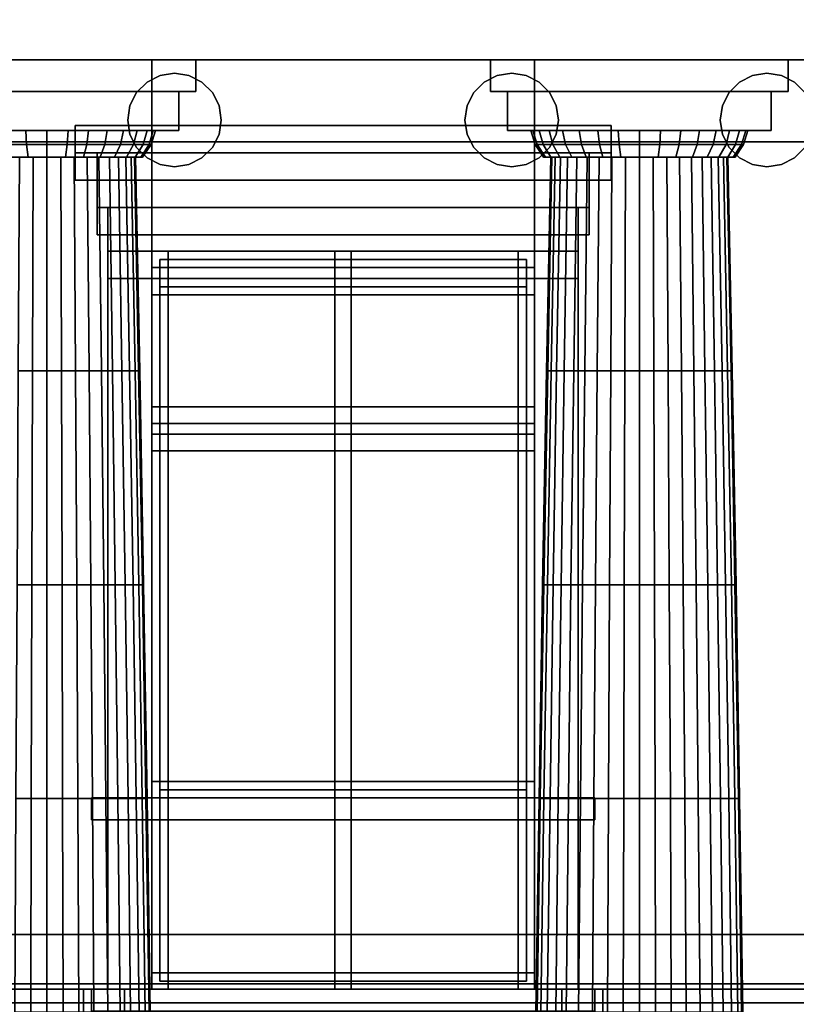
# Model space of a CAD drawing. Header units: metres. Extents: x 1.5 to 35.5, y 0 to 14.7.
# Tile 36 of 60: x 16.8 to 19.7, y 4.4 to 8. Entities that reach past the tile are written whole.
import ezdxf

# ---------------------------------------------------------------- set-up
doc = ezdxf.new("R2010")
doc.units = ezdxf.units.M
for name, color, linetype in [('FRAME', 8, 'Continuous'), ('GLASS', 5, 'Continuous'), ('INTERIOR_FLOOR', 8, 'Continuous'), ('INTERIOR_WALL', 8, 'Continuous'), ('PLASTER', 8, 'Continuous'), ('STUCCO', 8, 'Continuous')]:
    doc.layers.add(name, color=color, linetype=linetype)

msp = doc.modelspace()

# ---------------------------------------------------------------- linework, layer by layer
at = {"layer": 'FRAME'}
for points in [[(18.7, 7.14), (17.3, 7.14), (17.3, 7.2), (18.7, 7.2)], [(17.36, 5.2), (17.3, 5.2), (17.3, 7.2), (17.36, 7.2)], [(17.3, 7.14), (18.7, 7.14), (18.7, 7.2), (17.3, 7.2)], [(17.3, 5.2), (17.36, 5.2), (17.36, 7.2), (17.3, 7.2)], [(18.03, 5.2), (17.97, 5.2), (17.97, 7.2), (18.03, 7.2)], [(17.97, 5.2), (18.03, 5.2), (18.03, 7.2), (17.97, 7.2)], [(18.7, 5.2), (18.64, 5.2), (18.64, 7.2), (18.7, 7.2)], [(18.64, 5.2), (18.7, 5.2), (18.7, 7.2), (18.64, 7.2)], [(18.7, 7.04), (17.3, 7.04), (17.3, 7.1), (18.7, 7.1)], [(17.36, 4.5), (17.3, 4.5), (17.3, 7.1), (17.36, 7.1)], [(17.3, 7.04), (18.7, 7.04), (18.7, 7.1), (17.3, 7.1)], [(17.3, 4.5), (17.36, 4.5), (17.36, 7.1), (17.3, 7.1)], [(18.03, 4.5), (17.97, 4.5), (17.97, 7.1), (18.03, 7.1)], [(17.97, 4.5), (18.03, 4.5), (18.03, 7.1), (17.97, 7.1)], [(18.7, 4.5), (18.64, 4.5), (18.64, 7.1), (18.7, 7.1)], [(18.64, 4.5), (18.7, 4.5), (18.7, 7.1), (18.64, 7.1)], [(18.7, 6.57), (17.3, 6.57), (17.3, 6.63), (18.7, 6.63)], [(17.3, 6.57), (18.7, 6.57), (18.7, 6.63), (17.3, 6.63)], [(18.7, 6.47), (17.3, 6.47), (17.3, 6.53), (18.7, 6.53)], [(17.3, 6.47), (18.7, 6.47), (18.7, 6.53), (17.3, 6.53)], [(18.7, 5.2), (17.3, 5.2), (17.3, 5.26), (18.7, 5.26)], [(17.3, 5.2), (18.7, 5.2), (18.7, 5.26), (17.3, 5.26)], [(18.7, 4.5), (17.3, 4.5), (17.3, 4.56), (18.7, 4.56)], [(17.3, 4.5), (18.7, 4.5), (18.7, 4.56), (17.3, 4.56)]]:
    msp.add_lwpolyline(points, close=True, dxfattribs=at)
at = {"layer": 'GLASS'}
for points in [[(18.67, 5.23), (17.33, 5.23), (17.33, 7.17), (18.67, 7.17)], [(17.33, 5.23), (18.67, 5.23), (18.67, 7.17), (17.33, 7.17)], [(18.67, 4.53), (17.33, 4.53), (17.33, 7.07), (18.67, 7.07)], [(17.33, 4.53), (18.67, 4.53), (18.67, 7.07), (17.33, 7.07)]]:
    msp.add_lwpolyline(points, close=True, dxfattribs=at)
at = {"layer": 'INTERIOR_FLOOR'}
for points in [[(29.55, 4.5), (6.45, 4.5), (6.45, 4.52), (29.55, 4.52)], [(6.45, 4.5), (29.55, 4.5), (29.55, 4.52), (6.45, 4.52)]]:
    msp.add_lwpolyline(points, close=True, dxfattribs=at)
at = {"layer": 'INTERIOR_WALL'}
for points in [[(29.55, 0.9), (6.45, 0.9), (6.45, 7.6), (29.55, 7.6)], [(6.45, 0.9), (29.55, 0.9), (29.55, 7.6), (6.45, 7.6)]]:
    msp.add_lwpolyline(points, close=True, dxfattribs=at)
at = {"layer": 'PLASTER'}
for points in [[(17.3, 4.5), (16.0333, 4.5), (16.0333, 7.9), (17.3, 7.9)], [(16.0333, 4.5), (17.3, 4.5), (17.3, 7.9), (16.0333, 7.9)], [(17.3, 4.5), (16.0333, 4.5), (16.0333, 7.9), (17.3, 7.9)], [(16.0333, 4.5), (17.3, 4.5), (17.3, 7.9), (16.0333, 7.9)], [(18.7, 7.2), (17.3, 7.2), (17.3, 7.9), (18.7, 7.9)], [(17.3, 7.2), (18.7, 7.2), (18.7, 7.9), (17.3, 7.9)], [(18.7, 7.1), (17.3, 7.1), (17.3, 7.9), (18.7, 7.9)], [(17.3, 7.1), (18.7, 7.1), (18.7, 7.9), (17.3, 7.9)], [(19.9667, 4.5), (18.7, 4.5), (18.7, 7.9), (19.9667, 7.9)], [(18.7, 4.5), (19.9667, 4.5), (19.9667, 7.9), (18.7, 7.9)], [(19.9667, 4.5), (18.7, 4.5), (18.7, 7.9), (19.9667, 7.9)], [(18.7, 4.5), (19.9667, 4.5), (19.9667, 7.9), (18.7, 7.9)], [(18.9, 7.36), (17.1, 7.36), (17.1, 7.56), (18.9, 7.56)], [(17.1, 7.36), (18.9, 7.36), (18.9, 7.56), (17.1, 7.56)], [(18.9, 7.26), (17.1, 7.26), (17.1, 7.46), (18.9, 7.46)], [(17.1, 7.26), (18.9, 7.26), (18.9, 7.46), (17.1, 7.46)], [(18.7, 4.5), (17.3, 4.5), (17.3, 5.2), (18.7, 5.2)], [(17.3, 4.5), (18.7, 4.5), (18.7, 5.2), (17.3, 5.2)], [(17.2, 0.9), (16.0333, 0.9), (16.0333, 4.5), (17.2, 4.5)], [(16.0333, 0.9), (17.2, 0.9), (17.2, 4.5), (16.0333, 4.5)], [(17.05, 0.9), (16.0333, 0.9), (16.0333, 4.5), (17.05, 4.5)], [(16.0333, 0.9), (17.05, 0.9), (17.05, 4.5), (16.0333, 4.5)], [(18.95, 3.9), (17.05, 3.9), (17.05, 4.5), (18.95, 4.5)], [(17.05, 3.9), (18.95, 3.9), (18.95, 4.5), (17.05, 4.5)], [(18.8, 3.9), (17.2, 3.9), (17.2, 4.5), (18.8, 4.5)], [(17.2, 3.9), (18.8, 3.9), (18.8, 4.5), (17.2, 4.5)], [(19.9667, 0.9), (18.8, 0.9), (18.8, 4.5), (19.9667, 4.5)], [(18.8, 0.9), (19.9667, 0.9), (19.9667, 4.5), (18.8, 4.5)], [(19.9667, 0.9), (18.95, 0.9), (18.95, 4.5), (19.9667, 4.5)], [(18.95, 0.9), (19.9667, 0.9), (19.9667, 4.5), (18.95, 4.5)]]:
    msp.add_lwpolyline(points, close=True, dxfattribs=at)
at = {"layer": 'STUCCO'}
for points in [[(30.06, 7.9), (5.94, 7.9), (5.94, 8.3861), (30.06, 8.3861)], [(5.94, 7.9), (30.06, 7.9), (30.06, 8.3861), (5.94, 8.3861)], [(22.35, 7.9), (13.65, 7.9), (13.65, 8.3861), (22.35, 8.3861)], [(13.65, 7.9), (22.35, 7.9), (22.35, 8.3861), (13.65, 8.3861)], [(22.06, 7.9), (13.94, 7.9), (13.94, 8.3861), (22.06, 8.3861)], [(13.94, 7.9), (22.06, 7.9), (22.06, 8.3861), (13.94, 8.3861)], [(17.4611, 7.7833), (16.3722, 7.7833), (16.3722, 7.9), (17.4611, 7.9)], [(16.3722, 7.7833), (17.4611, 7.7833), (17.4611, 7.9), (16.3722, 7.9)], [(19.6278, 7.7833), (18.5389, 7.7833), (18.5389, 7.9), (19.6278, 7.9)], [(18.5389, 7.7833), (19.6278, 7.7833), (19.6278, 7.9), (18.5389, 7.9)], [(17.5461, 7.6268), (17.5218, 7.579), (17.4839, 7.5412), (17.4362, 7.5169), (17.3833, 7.5085), (17.3305, 7.5169), (17.2828, 7.5412), (17.2449, 7.579), (17.2206, 7.6268), (17.2122, 7.6796), (17.2206, 7.7325), (17.2449, 7.7802), (17.2828, 7.8181), (17.3305, 7.8424), (17.3833, 7.8507), (17.4362, 7.8424), (17.4839, 7.8181), (17.5218, 7.7802), (17.5461, 7.7325), (17.5544, 7.6796)], [(17.5544, 7.6796), (17.5461, 7.7325), (17.5218, 7.7802), (17.4839, 7.8181), (17.4362, 7.8424), (17.3833, 7.8507), (17.3305, 7.8424), (17.2828, 7.8181), (17.2449, 7.7802), (17.2206, 7.7325), (17.2122, 7.6796), (17.2206, 7.6268), (17.2449, 7.579), (17.2828, 7.5412), (17.3305, 7.5169), (17.3833, 7.5085), (17.4362, 7.5169), (17.4839, 7.5412), (17.5218, 7.579), (17.5461, 7.6268)], [(18.7794, 7.6268), (18.7551, 7.579), (18.7172, 7.5412), (18.6695, 7.5169), (18.6167, 7.5085), (18.5638, 7.5169), (18.5161, 7.5412), (18.4782, 7.579), (18.4539, 7.6268), (18.4456, 7.6796), (18.4539, 7.7325), (18.4782, 7.7802), (18.5161, 7.8181), (18.5638, 7.8424), (18.6167, 7.8507), (18.6695, 7.8424), (18.7172, 7.8181), (18.7551, 7.7802), (18.7794, 7.7325), (18.7878, 7.6796)], [(18.7878, 7.6796), (18.7794, 7.7325), (18.7551, 7.7802), (18.7172, 7.8181), (18.6695, 7.8424), (18.6167, 7.8507), (18.5638, 7.8424), (18.5161, 7.8181), (18.4782, 7.7802), (18.4539, 7.7325), (18.4456, 7.6796), (18.4539, 7.6268), (18.4782, 7.579), (18.5161, 7.5412), (18.5638, 7.5169), (18.6167, 7.5085), (18.6695, 7.5169), (18.7172, 7.5412), (18.7551, 7.579), (18.7794, 7.6268)], [(19.7127, 7.6268), (19.6884, 7.579), (19.6506, 7.5412), (19.6029, 7.5169), (19.55, 7.5085), (19.4971, 7.5169), (19.4494, 7.5412), (19.4116, 7.579), (19.3873, 7.6268), (19.3789, 7.6796), (19.3873, 7.7325), (19.4116, 7.7802), (19.4494, 7.8181), (19.4971, 7.8424), (19.55, 7.8507), (19.6029, 7.8424), (19.6506, 7.8181), (19.6884, 7.7802), (19.7127, 7.7325), (19.7211, 7.6796)], [(19.7211, 7.6796), (19.7127, 7.7325), (19.6884, 7.7802), (19.6506, 7.8181), (19.6029, 7.8424), (19.55, 7.8507), (19.4971, 7.8424), (19.4494, 7.8181), (19.4116, 7.7802), (19.3873, 7.7325), (19.3789, 7.6796), (19.3873, 7.6268), (19.4116, 7.579), (19.4494, 7.5412), (19.4971, 7.5169), (19.55, 7.5085), (19.6029, 7.5169), (19.6506, 7.5412), (19.6884, 7.579), (19.7127, 7.6268)], [(17.3989, 7.6407), (16.4344, 7.6407), (16.4344, 7.7833), (17.3989, 7.7833)], [(16.4344, 7.6407), (17.3989, 7.6407), (17.3989, 7.7833), (16.4344, 7.7833)], [(19.5656, 7.6407), (18.6011, 7.6407), (18.6011, 7.7833), (19.5656, 7.7833)], [(18.6011, 7.6407), (19.5656, 7.6407), (19.5656, 7.7833), (18.6011, 7.7833)], [(16.8423, 7.5902), (16.7708, 7.5902), (16.7649, 7.6407), (16.8393, 7.6407)], [(16.7708, 7.5902), (16.8423, 7.5902), (16.8393, 7.6407), (16.7649, 7.6407)], [(16.9167, 7.5902), (16.8423, 7.5902), (16.8393, 7.6407), (16.9167, 7.6407)], [(16.8423, 7.5902), (16.9167, 7.5902), (16.9167, 7.6407), (16.8393, 7.6407)], [(16.991, 7.5902), (16.9167, 7.5902), (16.9167, 7.6407), (16.9941, 7.6407)], [(16.9167, 7.5902), (16.991, 7.5902), (16.9941, 7.6407), (16.9167, 7.6407)], [(17.0625, 7.5902), (16.991, 7.5902), (16.9941, 7.6407), (17.0685, 7.6407)], [(16.991, 7.5902), (17.0625, 7.5902), (17.0685, 7.6407), (16.9941, 7.6407)], [(18.98, 7.56), (17.02, 7.56), (17.02, 7.66), (18.98, 7.66)], [(17.02, 7.56), (18.98, 7.56), (18.98, 7.66), (17.02, 7.66)], [(17.1284, 7.5902), (17.0625, 7.5902), (17.0685, 7.6407), (17.137, 7.6407)], [(17.0625, 7.5902), (17.1284, 7.5902), (17.137, 7.6407), (17.0685, 7.6407)], [(17.1862, 7.5902), (17.1284, 7.5902), (17.137, 7.6407), (17.1972, 7.6407)], [(17.1284, 7.5902), (17.1862, 7.5902), (17.1972, 7.6407), (17.137, 7.6407)], [(17.2336, 7.5902), (17.1862, 7.5902), (17.1972, 7.6407), (17.2465, 7.6407)], [(17.1862, 7.5902), (17.2336, 7.5902), (17.2465, 7.6407), (17.1972, 7.6407)], [(17.2688, 7.5902), (17.2336, 7.5902), (17.2465, 7.6407), (17.2831, 7.6407)], [(17.2336, 7.5902), (17.2688, 7.5902), (17.2831, 7.6407), (17.2465, 7.6407)], [(17.2904, 7.5902), (17.2688, 7.5902), (17.2831, 7.6407), (17.3057, 7.6407)], [(17.2688, 7.5902), (17.2904, 7.5902), (17.3057, 7.6407), (17.2831, 7.6407)], [(17.2978, 7.5902), (17.2904, 7.5902), (17.3057, 7.6407), (17.3133, 7.6407)], [(17.2904, 7.5902), (17.2978, 7.5902), (17.3133, 7.6407), (17.3057, 7.6407)], [(18.7096, 7.5902), (18.7022, 7.5902), (18.6867, 7.6407), (18.6943, 7.6407)], [(18.7022, 7.5902), (18.7096, 7.5902), (18.6943, 7.6407), (18.6867, 7.6407)], [(18.7312, 7.5902), (18.7096, 7.5902), (18.6943, 7.6407), (18.7169, 7.6407)], [(18.7096, 7.5902), (18.7312, 7.5902), (18.7169, 7.6407), (18.6943, 7.6407)], [(18.7664, 7.5902), (18.7312, 7.5902), (18.7169, 7.6407), (18.7535, 7.6407)], [(18.7312, 7.5902), (18.7664, 7.5902), (18.7535, 7.6407), (18.7169, 7.6407)], [(18.8138, 7.5902), (18.7664, 7.5902), (18.7535, 7.6407), (18.8028, 7.6407)], [(18.7664, 7.5902), (18.8138, 7.5902), (18.8028, 7.6407), (18.7535, 7.6407)], [(18.8716, 7.5902), (18.8138, 7.5902), (18.8028, 7.6407), (18.863, 7.6407)], [(18.8138, 7.5902), (18.8716, 7.5902), (18.863, 7.6407), (18.8028, 7.6407)], [(18.9375, 7.5902), (18.8716, 7.5902), (18.863, 7.6407), (18.9315, 7.6407)], [(18.8716, 7.5902), (18.9375, 7.5902), (18.9315, 7.6407), (18.863, 7.6407)], [(19.009, 7.5902), (18.9375, 7.5902), (18.9315, 7.6407), (19.0059, 7.6407)], [(18.9375, 7.5902), (19.009, 7.5902), (19.0059, 7.6407), (18.9315, 7.6407)], [(19.0833, 7.5902), (19.009, 7.5902), (19.0059, 7.6407), (19.0833, 7.6407)], [(19.009, 7.5902), (19.0833, 7.5902), (19.0833, 7.6407), (19.0059, 7.6407)], [(19.1577, 7.5902), (19.0833, 7.5902), (19.0833, 7.6407), (19.1607, 7.6407)], [(19.0833, 7.5902), (19.1577, 7.5902), (19.1607, 7.6407), (19.0833, 7.6407)], [(19.2292, 7.5902), (19.1577, 7.5902), (19.1607, 7.6407), (19.2351, 7.6407)], [(19.1577, 7.5902), (19.2292, 7.5902), (19.2351, 7.6407), (19.1607, 7.6407)], [(19.2951, 7.5902), (19.2292, 7.5902), (19.2351, 7.6407), (19.3037, 7.6407)], [(19.2292, 7.5902), (19.2951, 7.5902), (19.3037, 7.6407), (19.2351, 7.6407)], [(19.3528, 7.5902), (19.2951, 7.5902), (19.3037, 7.6407), (19.3638, 7.6407)], [(19.2951, 7.5902), (19.3528, 7.5902), (19.3638, 7.6407), (19.3037, 7.6407)], [(19.4002, 7.5902), (19.3528, 7.5902), (19.3638, 7.6407), (19.4132, 7.6407)], [(19.3528, 7.5902), (19.4002, 7.5902), (19.4132, 7.6407), (19.3638, 7.6407)], [(19.4354, 7.5902), (19.4002, 7.5902), (19.4132, 7.6407), (19.4498, 7.6407)], [(19.4002, 7.5902), (19.4354, 7.5902), (19.4498, 7.6407), (19.4132, 7.6407)], [(19.4571, 7.5902), (19.4354, 7.5902), (19.4498, 7.6407), (19.4724, 7.6407)], [(19.4354, 7.5902), (19.4571, 7.5902), (19.4724, 7.6407), (19.4498, 7.6407)], [(19.4644, 7.5902), (19.4571, 7.5902), (19.4724, 7.6407), (19.48, 7.6407)], [(19.4571, 7.5902), (19.4644, 7.5902), (19.48, 7.6407), (19.4724, 7.6407)], [(16.8484, 7.5435), (16.7827, 7.5435), (16.7708, 7.5902), (16.8423, 7.5902)], [(16.7827, 7.5435), (16.8484, 7.5435), (16.8423, 7.5902), (16.7708, 7.5902)], [(16.9167, 7.5435), (16.8484, 7.5435), (16.8423, 7.5902), (16.9167, 7.5902)], [(16.8484, 7.5435), (16.9167, 7.5435), (16.9167, 7.5902), (16.8423, 7.5902)], [(16.985, 7.5435), (16.9167, 7.5435), (16.9167, 7.5902), (16.991, 7.5902)], [(16.9167, 7.5435), (16.985, 7.5435), (16.991, 7.5902), (16.9167, 7.5902)], [(17.0506, 7.5435), (16.985, 7.5435), (16.991, 7.5902), (17.0625, 7.5902)], [(16.985, 7.5435), (17.0506, 7.5435), (17.0625, 7.5902), (16.991, 7.5902)], [(17.1111, 7.5435), (17.0506, 7.5435), (17.0625, 7.5902), (17.1284, 7.5902)], [(17.0506, 7.5435), (17.1111, 7.5435), (17.1284, 7.5902), (17.0625, 7.5902)], [(17.1641, 7.5435), (17.1111, 7.5435), (17.1284, 7.5902), (17.1862, 7.5902)], [(17.1111, 7.5435), (17.1641, 7.5435), (17.1862, 7.5902), (17.1284, 7.5902)], [(17.2077, 7.5435), (17.1641, 7.5435), (17.1862, 7.5902), (17.2336, 7.5902)], [(17.1641, 7.5435), (17.2077, 7.5435), (17.2336, 7.5902), (17.1862, 7.5902)], [(17.24, 7.5435), (17.2077, 7.5435), (17.2336, 7.5902), (17.2688, 7.5902)], [(17.2077, 7.5435), (17.24, 7.5435), (17.2688, 7.5902), (17.2336, 7.5902)], [(17.2599, 7.5435), (17.24, 7.5435), (17.2688, 7.5902), (17.2904, 7.5902)], [(17.24, 7.5435), (17.2599, 7.5435), (17.2904, 7.5902), (17.2688, 7.5902)], [(17.2667, 7.5435), (17.2599, 7.5435), (17.2904, 7.5902), (17.2978, 7.5902)], [(17.2599, 7.5435), (17.2667, 7.5435), (17.2978, 7.5902), (17.2904, 7.5902)], [(18.7401, 7.5435), (18.7333, 7.5435), (18.7022, 7.5902), (18.7096, 7.5902)], [(18.7333, 7.5435), (18.7401, 7.5435), (18.7096, 7.5902), (18.7022, 7.5902)], [(18.76, 7.5435), (18.7401, 7.5435), (18.7096, 7.5902), (18.7312, 7.5902)], [(18.7401, 7.5435), (18.76, 7.5435), (18.7312, 7.5902), (18.7096, 7.5902)], [(18.7923, 7.5435), (18.76, 7.5435), (18.7312, 7.5902), (18.7664, 7.5902)], [(18.76, 7.5435), (18.7923, 7.5435), (18.7664, 7.5902), (18.7312, 7.5902)], [(18.8359, 7.5435), (18.7923, 7.5435), (18.7664, 7.5902), (18.8138, 7.5902)], [(18.7923, 7.5435), (18.8359, 7.5435), (18.8138, 7.5902), (18.7664, 7.5902)], [(18.8889, 7.5435), (18.8359, 7.5435), (18.8138, 7.5902), (18.8716, 7.5902)], [(18.8359, 7.5435), (18.8889, 7.5435), (18.8716, 7.5902), (18.8138, 7.5902)], [(18.9494, 7.5435), (18.8889, 7.5435), (18.8716, 7.5902), (18.9375, 7.5902)], [(18.8889, 7.5435), (18.9494, 7.5435), (18.9375, 7.5902), (18.8716, 7.5902)], [(19.015, 7.5435), (18.9494, 7.5435), (18.9375, 7.5902), (19.009, 7.5902)], [(18.9494, 7.5435), (19.015, 7.5435), (19.009, 7.5902), (18.9375, 7.5902)], [(19.0833, 7.5435), (19.015, 7.5435), (19.009, 7.5902), (19.0833, 7.5902)], [(19.015, 7.5435), (19.0833, 7.5435), (19.0833, 7.5902), (19.009, 7.5902)], [(19.1516, 7.5435), (19.0833, 7.5435), (19.0833, 7.5902), (19.1577, 7.5902)], [(19.0833, 7.5435), (19.1516, 7.5435), (19.1577, 7.5902), (19.0833, 7.5902)], [(19.2173, 7.5435), (19.1516, 7.5435), (19.1577, 7.5902), (19.2292, 7.5902)], [(19.1516, 7.5435), (19.2173, 7.5435), (19.2292, 7.5902), (19.1577, 7.5902)], [(19.2778, 7.5435), (19.2173, 7.5435), (19.2292, 7.5902), (19.2951, 7.5902)], [(19.2173, 7.5435), (19.2778, 7.5435), (19.2951, 7.5902), (19.2292, 7.5902)], [(19.3308, 7.5435), (19.2778, 7.5435), (19.2951, 7.5902), (19.3528, 7.5902)], [(19.2778, 7.5435), (19.3308, 7.5435), (19.3528, 7.5902), (19.2951, 7.5902)], [(19.3743, 7.5435), (19.3308, 7.5435), (19.3528, 7.5902), (19.4002, 7.5902)], [(19.3308, 7.5435), (19.3743, 7.5435), (19.4002, 7.5902), (19.3528, 7.5902)], [(19.4067, 7.5435), (19.3743, 7.5435), (19.4002, 7.5902), (19.4354, 7.5902)], [(19.3743, 7.5435), (19.4067, 7.5435), (19.4354, 7.5902), (19.4002, 7.5902)], [(19.4266, 7.5435), (19.4067, 7.5435), (19.4354, 7.5902), (19.4571, 7.5902)], [(19.4067, 7.5435), (19.4266, 7.5435), (19.4571, 7.5902), (19.4354, 7.5902)], [(19.4333, 7.5435), (19.4266, 7.5435), (19.4571, 7.5902), (19.4644, 7.5902)], [(19.4266, 7.5435), (19.4333, 7.5435), (19.4644, 7.5902), (19.4571, 7.5902)], [(16.8636, 6.7617), (16.8118, 6.7617), (16.8165, 7.5435), (16.866, 7.5435)], [(16.8118, 6.7617), (16.8636, 6.7617), (16.866, 7.5435), (16.8165, 7.5435)], [(16.9167, 6.7617), (16.8636, 6.7617), (16.866, 7.5435), (16.9167, 7.5435)], [(16.8636, 6.7617), (16.9167, 6.7617), (16.9167, 7.5435), (16.866, 7.5435)], [(16.9698, 6.7617), (16.9167, 6.7617), (16.9167, 7.5435), (16.9674, 7.5435)], [(16.9167, 6.7617), (16.9698, 6.7617), (16.9674, 7.5435), (16.9167, 7.5435)], [(17.0216, 6.7617), (16.9698, 6.7617), (16.9674, 7.5435), (17.0168, 7.5435)], [(16.9698, 6.7617), (17.0216, 6.7617), (17.0168, 7.5435), (16.9674, 7.5435)], [(17.0708, 6.7617), (17.0216, 6.7617), (17.0168, 7.5435), (17.0638, 7.5435)], [(17.0216, 6.7617), (17.0708, 6.7617), (17.0638, 7.5435), (17.0168, 7.5435)], [(18.98, 7.46), (17.02, 7.46), (17.02, 7.56), (18.98, 7.56)], [(17.02, 7.46), (18.98, 7.46), (18.98, 7.56), (17.02, 7.56)], [(17.1162, 6.7617), (17.0708, 6.7617), (17.0638, 7.5435), (17.1072, 7.5435)], [(17.0708, 6.7617), (17.1162, 6.7617), (17.1072, 7.5435), (17.0638, 7.5435)], [(17.1567, 6.7617), (17.1162, 6.7617), (17.1072, 7.5435), (17.1458, 7.5435)], [(17.1162, 6.7617), (17.1567, 6.7617), (17.1458, 7.5435), (17.1072, 7.5435)], [(17.1913, 6.7617), (17.1567, 6.7617), (17.1458, 7.5435), (17.1789, 7.5435)], [(17.1567, 6.7617), (17.1913, 6.7617), (17.1789, 7.5435), (17.1458, 7.5435)], [(17.2191, 6.7617), (17.1913, 6.7617), (17.1789, 7.5435), (17.2054, 7.5435)], [(17.1913, 6.7617), (17.2191, 6.7617), (17.2054, 7.5435), (17.1789, 7.5435)], [(17.2395, 6.7617), (17.2191, 6.7617), (17.2054, 7.5435), (17.2249, 7.5435)], [(17.2191, 6.7617), (17.2395, 6.7617), (17.2249, 7.5435), (17.2054, 7.5435)], [(17.2519, 6.7617), (17.2395, 6.7617), (17.2249, 7.5435), (17.2368, 7.5435)], [(17.2395, 6.7617), (17.2519, 6.7617), (17.2368, 7.5435), (17.2249, 7.5435)], [(17.2561, 6.7617), (17.2519, 6.7617), (17.2368, 7.5435), (17.2407, 7.5435)], [(17.2519, 6.7617), (17.2561, 6.7617), (17.2407, 7.5435), (17.2368, 7.5435)], [(18.7481, 6.7617), (18.7439, 6.7617), (18.7593, 7.5435), (18.7632, 7.5435)], [(18.7439, 6.7617), (18.7481, 6.7617), (18.7632, 7.5435), (18.7593, 7.5435)], [(18.7605, 6.7617), (18.7481, 6.7617), (18.7632, 7.5435), (18.7751, 7.5435)], [(18.7481, 6.7617), (18.7605, 6.7617), (18.7751, 7.5435), (18.7632, 7.5435)], [(18.7809, 6.7617), (18.7605, 6.7617), (18.7751, 7.5435), (18.7946, 7.5435)], [(18.7605, 6.7617), (18.7809, 6.7617), (18.7946, 7.5435), (18.7751, 7.5435)], [(18.8087, 6.7617), (18.7809, 6.7617), (18.7946, 7.5435), (18.8211, 7.5435)], [(18.7809, 6.7617), (18.8087, 6.7617), (18.8211, 7.5435), (18.7946, 7.5435)], [(18.8433, 6.7617), (18.8087, 6.7617), (18.8211, 7.5435), (18.8542, 7.5435)], [(18.8087, 6.7617), (18.8433, 6.7617), (18.8542, 7.5435), (18.8211, 7.5435)], [(18.8838, 6.7617), (18.8433, 6.7617), (18.8542, 7.5435), (18.8928, 7.5435)], [(18.8433, 6.7617), (18.8838, 6.7617), (18.8928, 7.5435), (18.8542, 7.5435)], [(18.9292, 6.7617), (18.8838, 6.7617), (18.8928, 7.5435), (18.9362, 7.5435)], [(18.8838, 6.7617), (18.9292, 6.7617), (18.9362, 7.5435), (18.8928, 7.5435)], [(18.9784, 6.7617), (18.9292, 6.7617), (18.9362, 7.5435), (18.9832, 7.5435)], [(18.9292, 6.7617), (18.9784, 6.7617), (18.9832, 7.5435), (18.9362, 7.5435)], [(19.0302, 6.7617), (18.9784, 6.7617), (18.9832, 7.5435), (19.0326, 7.5435)], [(18.9784, 6.7617), (19.0302, 6.7617), (19.0326, 7.5435), (18.9832, 7.5435)], [(19.0833, 6.7617), (19.0302, 6.7617), (19.0326, 7.5435), (19.0833, 7.5435)], [(19.0302, 6.7617), (19.0833, 6.7617), (19.0833, 7.5435), (19.0326, 7.5435)], [(19.1364, 6.7617), (19.0833, 6.7617), (19.0833, 7.5435), (19.134, 7.5435)], [(19.0833, 6.7617), (19.1364, 6.7617), (19.134, 7.5435), (19.0833, 7.5435)], [(19.1882, 6.7617), (19.1364, 6.7617), (19.134, 7.5435), (19.1835, 7.5435)], [(19.1364, 6.7617), (19.1882, 6.7617), (19.1835, 7.5435), (19.134, 7.5435)], [(19.2374, 6.7617), (19.1882, 6.7617), (19.1835, 7.5435), (19.2305, 7.5435)], [(19.1882, 6.7617), (19.2374, 6.7617), (19.2305, 7.5435), (19.1835, 7.5435)], [(19.2828, 6.7617), (19.2374, 6.7617), (19.2305, 7.5435), (19.2738, 7.5435)], [(19.2374, 6.7617), (19.2828, 6.7617), (19.2738, 7.5435), (19.2305, 7.5435)], [(19.3233, 6.7617), (19.2828, 6.7617), (19.2738, 7.5435), (19.3125, 7.5435)], [(19.2828, 6.7617), (19.3233, 6.7617), (19.3125, 7.5435), (19.2738, 7.5435)], [(19.3579, 6.7617), (19.3233, 6.7617), (19.3125, 7.5435), (19.3455, 7.5435)], [(19.3233, 6.7617), (19.3579, 6.7617), (19.3455, 7.5435), (19.3125, 7.5435)], [(19.3858, 6.7617), (19.3579, 6.7617), (19.3455, 7.5435), (19.3721, 7.5435)], [(19.3579, 6.7617), (19.3858, 6.7617), (19.3721, 7.5435), (19.3455, 7.5435)], [(19.4061, 6.7617), (19.3858, 6.7617), (19.3721, 7.5435), (19.3915, 7.5435)], [(19.3858, 6.7617), (19.4061, 6.7617), (19.3915, 7.5435), (19.3721, 7.5435)], [(19.4186, 6.7617), (19.4061, 6.7617), (19.3915, 7.5435), (19.4034, 7.5435)], [(19.4061, 6.7617), (19.4186, 6.7617), (19.4034, 7.5435), (19.3915, 7.5435)], [(19.4227, 6.7617), (19.4186, 6.7617), (19.4034, 7.5435), (19.4074, 7.5435)], [(19.4186, 6.7617), (19.4227, 6.7617), (19.4074, 7.5435), (19.4034, 7.5435)], [(18.86, 7.2), (17.14, 7.2), (17.14, 7.36), (18.86, 7.36)], [(17.14, 7.2), (18.86, 7.2), (18.86, 7.36), (17.14, 7.36)], [(18.86, 7.1), (17.14, 7.1), (17.14, 7.26), (18.86, 7.26)], [(17.14, 7.1), (18.86, 7.1), (18.86, 7.26), (17.14, 7.26)], [(17.3, 5.2), (17.14, 5.2), (17.14, 7.2), (17.3, 7.2)], [(17.14, 5.2), (17.3, 5.2), (17.3, 7.2), (17.14, 7.2)], [(18.86, 5.2), (18.7, 5.2), (18.7, 7.2), (18.86, 7.2)], [(18.7, 5.2), (18.86, 5.2), (18.86, 7.2), (18.7, 7.2)], [(17.3, 4.5), (17.14, 4.5), (17.14, 7.1), (17.3, 7.1)], [(17.14, 4.5), (17.3, 4.5), (17.3, 7.1), (17.14, 7.1)], [(18.86, 4.5), (18.7, 4.5), (18.7, 7.1), (18.86, 7.1)], [(18.7, 4.5), (18.86, 4.5), (18.86, 7.1), (18.7, 7.1)], [(16.8613, 5.9799), (16.8074, 5.9799), (16.8118, 6.7617), (16.8636, 6.7617)], [(16.8074, 5.9799), (16.8613, 5.9799), (16.8636, 6.7617), (16.8118, 6.7617)], [(16.9167, 5.9799), (16.8613, 5.9799), (16.8636, 6.7617), (16.9167, 6.7617)], [(16.8613, 5.9799), (16.9167, 5.9799), (16.9167, 6.7617), (16.8636, 6.7617)], [(16.972, 5.9799), (16.9167, 5.9799), (16.9167, 6.7617), (16.9698, 6.7617)], [(16.9167, 5.9799), (16.972, 5.9799), (16.9698, 6.7617), (16.9167, 6.7617)], [(17.026, 5.9799), (16.972, 5.9799), (16.9698, 6.7617), (17.0216, 6.7617)], [(16.972, 5.9799), (17.026, 5.9799), (17.0216, 6.7617), (16.9698, 6.7617)], [(17.0772, 5.9799), (17.026, 5.9799), (17.0216, 6.7617), (17.0708, 6.7617)], [(17.026, 5.9799), (17.0772, 5.9799), (17.0708, 6.7617), (17.0216, 6.7617)], [(17.1246, 5.9799), (17.0772, 5.9799), (17.0708, 6.7617), (17.1162, 6.7617)], [(17.0772, 5.9799), (17.1246, 5.9799), (17.1162, 6.7617), (17.0708, 6.7617)], [(17.1668, 5.9799), (17.1246, 5.9799), (17.1162, 6.7617), (17.1567, 6.7617)], [(17.1246, 5.9799), (17.1668, 5.9799), (17.1567, 6.7617), (17.1162, 6.7617)], [(17.2028, 5.9799), (17.1668, 5.9799), (17.1567, 6.7617), (17.1913, 6.7617)], [(17.1668, 5.9799), (17.2028, 5.9799), (17.1913, 6.7617), (17.1567, 6.7617)], [(17.2318, 5.9799), (17.2028, 5.9799), (17.1913, 6.7617), (17.2191, 6.7617)], [(17.2028, 5.9799), (17.2318, 5.9799), (17.2191, 6.7617), (17.1913, 6.7617)], [(17.2531, 5.9799), (17.2318, 5.9799), (17.2191, 6.7617), (17.2395, 6.7617)], [(17.2318, 5.9799), (17.2531, 5.9799), (17.2395, 6.7617), (17.2191, 6.7617)], [(17.266, 5.9799), (17.2531, 5.9799), (17.2395, 6.7617), (17.2519, 6.7617)], [(17.2531, 5.9799), (17.266, 5.9799), (17.2519, 6.7617), (17.2395, 6.7617)], [(17.2704, 5.9799), (17.266, 5.9799), (17.2519, 6.7617), (17.2561, 6.7617)], [(17.266, 5.9799), (17.2704, 5.9799), (17.2561, 6.7617), (17.2519, 6.7617)], [(18.734, 5.9799), (18.7296, 5.9799), (18.7439, 6.7617), (18.7481, 6.7617)], [(18.7296, 5.9799), (18.734, 5.9799), (18.7481, 6.7617), (18.7439, 6.7617)], [(18.7469, 5.9799), (18.734, 5.9799), (18.7481, 6.7617), (18.7605, 6.7617)], [(18.734, 5.9799), (18.7469, 5.9799), (18.7605, 6.7617), (18.7481, 6.7617)], [(18.7682, 5.9799), (18.7469, 5.9799), (18.7605, 6.7617), (18.7809, 6.7617)], [(18.7469, 5.9799), (18.7682, 5.9799), (18.7809, 6.7617), (18.7605, 6.7617)], [(18.7972, 5.9799), (18.7682, 5.9799), (18.7809, 6.7617), (18.8087, 6.7617)], [(18.7682, 5.9799), (18.7972, 5.9799), (18.8087, 6.7617), (18.7809, 6.7617)], [(18.8332, 5.9799), (18.7972, 5.9799), (18.8087, 6.7617), (18.8433, 6.7617)], [(18.7972, 5.9799), (18.8332, 5.9799), (18.8433, 6.7617), (18.8087, 6.7617)], [(18.8754, 5.9799), (18.8332, 5.9799), (18.8433, 6.7617), (18.8838, 6.7617)], [(18.8332, 5.9799), (18.8754, 5.9799), (18.8838, 6.7617), (18.8433, 6.7617)], [(18.9228, 5.9799), (18.8754, 5.9799), (18.8838, 6.7617), (18.9292, 6.7617)], [(18.8754, 5.9799), (18.9228, 5.9799), (18.9292, 6.7617), (18.8838, 6.7617)], [(18.974, 5.9799), (18.9228, 5.9799), (18.9292, 6.7617), (18.9784, 6.7617)], [(18.9228, 5.9799), (18.974, 5.9799), (18.9784, 6.7617), (18.9292, 6.7617)], [(19.028, 5.9799), (18.974, 5.9799), (18.9784, 6.7617), (19.0302, 6.7617)], [(18.974, 5.9799), (19.028, 5.9799), (19.0302, 6.7617), (18.9784, 6.7617)], [(19.0833, 5.9799), (19.028, 5.9799), (19.0302, 6.7617), (19.0833, 6.7617)], [(19.028, 5.9799), (19.0833, 5.9799), (19.0833, 6.7617), (19.0302, 6.7617)], [(19.1387, 5.9799), (19.0833, 5.9799), (19.0833, 6.7617), (19.1364, 6.7617)], [(19.0833, 5.9799), (19.1387, 5.9799), (19.1364, 6.7617), (19.0833, 6.7617)], [(19.1926, 5.9799), (19.1387, 5.9799), (19.1364, 6.7617), (19.1882, 6.7617)], [(19.1387, 5.9799), (19.1926, 5.9799), (19.1882, 6.7617), (19.1364, 6.7617)], [(19.2439, 5.9799), (19.1926, 5.9799), (19.1882, 6.7617), (19.2374, 6.7617)], [(19.1926, 5.9799), (19.2439, 5.9799), (19.2374, 6.7617), (19.1882, 6.7617)], [(19.2912, 5.9799), (19.2439, 5.9799), (19.2374, 6.7617), (19.2828, 6.7617)], [(19.2439, 5.9799), (19.2912, 5.9799), (19.2828, 6.7617), (19.2374, 6.7617)], [(19.3334, 5.9799), (19.2912, 5.9799), (19.2828, 6.7617), (19.3233, 6.7617)], [(19.2912, 5.9799), (19.3334, 5.9799), (19.3233, 6.7617), (19.2828, 6.7617)], [(19.3695, 5.9799), (19.3334, 5.9799), (19.3233, 6.7617), (19.3579, 6.7617)], [(19.3334, 5.9799), (19.3695, 5.9799), (19.3579, 6.7617), (19.3233, 6.7617)], [(19.3985, 5.9799), (19.3695, 5.9799), (19.3579, 6.7617), (19.3858, 6.7617)], [(19.3695, 5.9799), (19.3985, 5.9799), (19.3858, 6.7617), (19.3579, 6.7617)], [(19.4197, 5.9799), (19.3985, 5.9799), (19.3858, 6.7617), (19.4061, 6.7617)], [(19.3985, 5.9799), (19.4197, 5.9799), (19.4061, 6.7617), (19.3858, 6.7617)], [(19.4327, 5.9799), (19.4197, 5.9799), (19.4061, 6.7617), (19.4186, 6.7617)], [(19.4197, 5.9799), (19.4327, 5.9799), (19.4186, 6.7617), (19.4061, 6.7617)], [(19.437, 5.9799), (19.4327, 5.9799), (19.4186, 6.7617), (19.4227, 6.7617)], [(19.4327, 5.9799), (19.437, 5.9799), (19.4227, 6.7617), (19.4186, 6.7617)], [(16.8593, 5.198), (16.8033, 5.198), (16.8074, 5.9799), (16.8613, 5.9799)], [(16.8033, 5.198), (16.8593, 5.198), (16.8613, 5.9799), (16.8074, 5.9799)], [(16.9167, 5.198), (16.8593, 5.198), (16.8613, 5.9799), (16.9167, 5.9799)], [(16.8593, 5.198), (16.9167, 5.198), (16.9167, 5.9799), (16.8613, 5.9799)], [(16.974, 5.198), (16.9167, 5.198), (16.9167, 5.9799), (16.972, 5.9799)], [(16.9167, 5.198), (16.974, 5.198), (16.972, 5.9799), (16.9167, 5.9799)], [(17.03, 5.198), (16.974, 5.198), (16.972, 5.9799), (17.026, 5.9799)], [(16.974, 5.198), (17.03, 5.198), (17.026, 5.9799), (16.972, 5.9799)], [(17.0832, 5.198), (17.03, 5.198), (17.026, 5.9799), (17.0772, 5.9799)], [(17.03, 5.198), (17.0832, 5.198), (17.0772, 5.9799), (17.026, 5.9799)], [(17.1322, 5.198), (17.0832, 5.198), (17.0772, 5.9799), (17.1246, 5.9799)], [(17.0832, 5.198), (17.1322, 5.198), (17.1246, 5.9799), (17.0772, 5.9799)], [(17.176, 5.198), (17.1322, 5.198), (17.1246, 5.9799), (17.1668, 5.9799)], [(17.1322, 5.198), (17.176, 5.198), (17.1668, 5.9799), (17.1246, 5.9799)], [(17.2134, 5.198), (17.176, 5.198), (17.1668, 5.9799), (17.2028, 5.9799)], [(17.176, 5.198), (17.2134, 5.198), (17.2028, 5.9799), (17.1668, 5.9799)], [(17.2434, 5.198), (17.2134, 5.198), (17.2028, 5.9799), (17.2318, 5.9799)], [(17.2134, 5.198), (17.2434, 5.198), (17.2318, 5.9799), (17.2028, 5.9799)], [(17.2655, 5.198), (17.2434, 5.198), (17.2318, 5.9799), (17.2531, 5.9799)], [(17.2434, 5.198), (17.2655, 5.198), (17.2531, 5.9799), (17.2318, 5.9799)], [(17.2789, 5.198), (17.2655, 5.198), (17.2531, 5.9799), (17.266, 5.9799)], [(17.2655, 5.198), (17.2789, 5.198), (17.266, 5.9799), (17.2531, 5.9799)], [(17.2834, 5.198), (17.2789, 5.198), (17.266, 5.9799), (17.2704, 5.9799)], [(17.2789, 5.198), (17.2834, 5.198), (17.2704, 5.9799), (17.266, 5.9799)], [(18.7211, 5.198), (18.7166, 5.198), (18.7296, 5.9799), (18.734, 5.9799)], [(18.7166, 5.198), (18.7211, 5.198), (18.734, 5.9799), (18.7296, 5.9799)], [(18.7345, 5.198), (18.7211, 5.198), (18.734, 5.9799), (18.7469, 5.9799)], [(18.7211, 5.198), (18.7345, 5.198), (18.7469, 5.9799), (18.734, 5.9799)], [(18.7566, 5.198), (18.7345, 5.198), (18.7469, 5.9799), (18.7682, 5.9799)], [(18.7345, 5.198), (18.7566, 5.198), (18.7682, 5.9799), (18.7469, 5.9799)], [(18.7866, 5.198), (18.7566, 5.198), (18.7682, 5.9799), (18.7972, 5.9799)], [(18.7566, 5.198), (18.7866, 5.198), (18.7972, 5.9799), (18.7682, 5.9799)], [(18.824, 5.198), (18.7866, 5.198), (18.7972, 5.9799), (18.8332, 5.9799)], [(18.7866, 5.198), (18.824, 5.198), (18.8332, 5.9799), (18.7972, 5.9799)], [(18.8678, 5.198), (18.824, 5.198), (18.8332, 5.9799), (18.8754, 5.9799)], [(18.824, 5.198), (18.8678, 5.198), (18.8754, 5.9799), (18.8332, 5.9799)], [(18.9168, 5.198), (18.8678, 5.198), (18.8754, 5.9799), (18.9228, 5.9799)], [(18.8678, 5.198), (18.9168, 5.198), (18.9228, 5.9799), (18.8754, 5.9799)], [(18.97, 5.198), (18.9168, 5.198), (18.9228, 5.9799), (18.974, 5.9799)], [(18.9168, 5.198), (18.97, 5.198), (18.974, 5.9799), (18.9228, 5.9799)], [(19.026, 5.198), (18.97, 5.198), (18.974, 5.9799), (19.028, 5.9799)], [(18.97, 5.198), (19.026, 5.198), (19.028, 5.9799), (18.974, 5.9799)], [(19.0833, 5.198), (19.026, 5.198), (19.028, 5.9799), (19.0833, 5.9799)], [(19.026, 5.198), (19.0833, 5.198), (19.0833, 5.9799), (19.028, 5.9799)], [(19.1407, 5.198), (19.0833, 5.198), (19.0833, 5.9799), (19.1387, 5.9799)], [(19.0833, 5.198), (19.1407, 5.198), (19.1387, 5.9799), (19.0833, 5.9799)], [(19.1967, 5.198), (19.1407, 5.198), (19.1387, 5.9799), (19.1926, 5.9799)], [(19.1407, 5.198), (19.1967, 5.198), (19.1926, 5.9799), (19.1387, 5.9799)], [(19.2498, 5.198), (19.1967, 5.198), (19.1926, 5.9799), (19.2439, 5.9799)], [(19.1967, 5.198), (19.2498, 5.198), (19.2439, 5.9799), (19.1926, 5.9799)], [(19.2989, 5.198), (19.2498, 5.198), (19.2439, 5.9799), (19.2912, 5.9799)], [(19.2498, 5.198), (19.2989, 5.198), (19.2912, 5.9799), (19.2439, 5.9799)], [(19.3427, 5.198), (19.2989, 5.198), (19.2912, 5.9799), (19.3334, 5.9799)], [(19.2989, 5.198), (19.3427, 5.198), (19.3334, 5.9799), (19.2912, 5.9799)], [(19.3801, 5.198), (19.3427, 5.198), (19.3334, 5.9799), (19.3695, 5.9799)], [(19.3427, 5.198), (19.3801, 5.198), (19.3695, 5.9799), (19.3334, 5.9799)], [(19.4101, 5.198), (19.3801, 5.198), (19.3695, 5.9799), (19.3985, 5.9799)], [(19.3801, 5.198), (19.4101, 5.198), (19.3985, 5.9799), (19.3695, 5.9799)], [(19.4321, 5.198), (19.4101, 5.198), (19.3985, 5.9799), (19.4197, 5.9799)], [(19.4101, 5.198), (19.4321, 5.198), (19.4197, 5.9799), (19.3985, 5.9799)], [(19.4456, 5.198), (19.4321, 5.198), (19.4197, 5.9799), (19.4327, 5.9799)], [(19.4321, 5.198), (19.4456, 5.198), (19.4327, 5.9799), (19.4197, 5.9799)], [(19.4501, 5.198), (19.4456, 5.198), (19.4327, 5.9799), (19.437, 5.9799)], [(19.4456, 5.198), (19.4501, 5.198), (19.437, 5.9799), (19.4327, 5.9799)], [(16.8575, 4.4162), (16.7998, 4.4162), (16.8033, 5.198), (16.8593, 5.198)], [(16.7998, 4.4162), (16.8575, 4.4162), (16.8593, 5.198), (16.8033, 5.198)], [(16.9167, 4.4162), (16.8575, 4.4162), (16.8593, 5.198), (16.9167, 5.198)], [(16.8575, 4.4162), (16.9167, 4.4162), (16.9167, 5.198), (16.8593, 5.198)], [(16.9758, 4.4162), (16.9167, 4.4162), (16.9167, 5.198), (16.974, 5.198)], [(16.9167, 4.4162), (16.9758, 4.4162), (16.974, 5.198), (16.9167, 5.198)], [(17.0335, 4.4162), (16.9758, 4.4162), (16.974, 5.198), (17.03, 5.198)], [(16.9758, 4.4162), (17.0335, 4.4162), (17.03, 5.198), (16.974, 5.198)], [(17.0884, 4.4162), (17.0335, 4.4162), (17.03, 5.198), (17.0832, 5.198)], [(17.0335, 4.4162), (17.0884, 4.4162), (17.0832, 5.198), (17.03, 5.198)], [(18.92, 5.12), (17.08, 5.12), (17.08, 5.2), (18.92, 5.2)], [(17.08, 5.12), (18.92, 5.12), (18.92, 5.2), (17.08, 5.2)], [(17.139, 4.4162), (17.0884, 4.4162), (17.0832, 5.198), (17.1322, 5.198)], [(17.0884, 4.4162), (17.139, 4.4162), (17.1322, 5.198), (17.0832, 5.198)], [(17.1841, 4.4162), (17.139, 4.4162), (17.1322, 5.198), (17.176, 5.198)], [(17.139, 4.4162), (17.1841, 4.4162), (17.176, 5.198), (17.1322, 5.198)], [(17.2226, 4.4162), (17.1841, 4.4162), (17.176, 5.198), (17.2134, 5.198)], [(17.1841, 4.4162), (17.2226, 4.4162), (17.2134, 5.198), (17.176, 5.198)], [(17.2536, 4.4162), (17.2226, 4.4162), (17.2134, 5.198), (17.2434, 5.198)], [(17.2226, 4.4162), (17.2536, 4.4162), (17.2434, 5.198), (17.2134, 5.198)], [(17.2764, 4.4162), (17.2536, 4.4162), (17.2434, 5.198), (17.2655, 5.198)], [(17.2536, 4.4162), (17.2764, 4.4162), (17.2655, 5.198), (17.2434, 5.198)], [(17.2902, 4.4162), (17.2764, 4.4162), (17.2655, 5.198), (17.2789, 5.198)], [(17.2764, 4.4162), (17.2902, 4.4162), (17.2789, 5.198), (17.2655, 5.198)], [(17.2949, 4.4162), (17.2902, 4.4162), (17.2789, 5.198), (17.2834, 5.198)], [(17.2902, 4.4162), (17.2949, 4.4162), (17.2834, 5.198), (17.2789, 5.198)], [(18.7098, 4.4162), (18.7051, 4.4162), (18.7166, 5.198), (18.7211, 5.198)], [(18.7051, 4.4162), (18.7098, 4.4162), (18.7211, 5.198), (18.7166, 5.198)], [(18.7236, 4.4162), (18.7098, 4.4162), (18.7211, 5.198), (18.7345, 5.198)], [(18.7098, 4.4162), (18.7236, 4.4162), (18.7345, 5.198), (18.7211, 5.198)], [(18.7464, 4.4162), (18.7236, 4.4162), (18.7345, 5.198), (18.7566, 5.198)], [(18.7236, 4.4162), (18.7464, 4.4162), (18.7566, 5.198), (18.7345, 5.198)], [(18.7774, 4.4162), (18.7464, 4.4162), (18.7566, 5.198), (18.7866, 5.198)], [(18.7464, 4.4162), (18.7774, 4.4162), (18.7866, 5.198), (18.7566, 5.198)], [(18.8159, 4.4162), (18.7774, 4.4162), (18.7866, 5.198), (18.824, 5.198)], [(18.7774, 4.4162), (18.8159, 4.4162), (18.824, 5.198), (18.7866, 5.198)], [(18.861, 4.4162), (18.8159, 4.4162), (18.824, 5.198), (18.8678, 5.198)], [(18.8159, 4.4162), (18.861, 4.4162), (18.8678, 5.198), (18.824, 5.198)], [(18.9116, 4.4162), (18.861, 4.4162), (18.8678, 5.198), (18.9168, 5.198)], [(18.861, 4.4162), (18.9116, 4.4162), (18.9168, 5.198), (18.8678, 5.198)], [(18.9665, 4.4162), (18.9116, 4.4162), (18.9168, 5.198), (18.97, 5.198)], [(18.9116, 4.4162), (18.9665, 4.4162), (18.97, 5.198), (18.9168, 5.198)], [(19.0242, 4.4162), (18.9665, 4.4162), (18.97, 5.198), (19.026, 5.198)], [(18.9665, 4.4162), (19.0242, 4.4162), (19.026, 5.198), (18.97, 5.198)], [(19.0833, 4.4162), (19.0242, 4.4162), (19.026, 5.198), (19.0833, 5.198)], [(19.0242, 4.4162), (19.0833, 4.4162), (19.0833, 5.198), (19.026, 5.198)], [(19.1425, 4.4162), (19.0833, 4.4162), (19.0833, 5.198), (19.1407, 5.198)], [(19.0833, 4.4162), (19.1425, 4.4162), (19.1407, 5.198), (19.0833, 5.198)], [(19.2002, 4.4162), (19.1425, 4.4162), (19.1407, 5.198), (19.1967, 5.198)], [(19.1425, 4.4162), (19.2002, 4.4162), (19.1967, 5.198), (19.1407, 5.198)], [(19.255, 4.4162), (19.2002, 4.4162), (19.1967, 5.198), (19.2498, 5.198)], [(19.2002, 4.4162), (19.255, 4.4162), (19.2498, 5.198), (19.1967, 5.198)], [(19.3056, 4.4162), (19.255, 4.4162), (19.2498, 5.198), (19.2989, 5.198)], [(19.255, 4.4162), (19.3056, 4.4162), (19.2989, 5.198), (19.2498, 5.198)], [(19.3508, 4.4162), (19.3056, 4.4162), (19.2989, 5.198), (19.3427, 5.198)], [(19.3056, 4.4162), (19.3508, 4.4162), (19.3427, 5.198), (19.2989, 5.198)], [(19.3893, 4.4162), (19.3508, 4.4162), (19.3427, 5.198), (19.3801, 5.198)], [(19.3508, 4.4162), (19.3893, 4.4162), (19.3801, 5.198), (19.3427, 5.198)], [(19.4203, 4.4162), (19.3893, 4.4162), (19.3801, 5.198), (19.4101, 5.198)], [(19.3893, 4.4162), (19.4203, 4.4162), (19.4101, 5.198), (19.3801, 5.198)], [(19.443, 4.4162), (19.4203, 4.4162), (19.4101, 5.198), (19.4321, 5.198)], [(19.4203, 4.4162), (19.443, 4.4162), (19.4321, 5.198), (19.4101, 5.198)], [(19.4569, 4.4162), (19.443, 4.4162), (19.4321, 5.198), (19.4456, 5.198)], [(19.443, 4.4162), (19.4569, 4.4162), (19.4456, 5.198), (19.4321, 5.198)], [(19.4615, 4.4162), (19.4569, 4.4162), (19.4456, 5.198), (19.4501, 5.198)], [(19.4569, 4.4162), (19.4615, 4.4162), (19.4501, 5.198), (19.4456, 5.198)], [(30.08, 4.45), (5.92, 4.45), (5.92, 4.7), (30.08, 4.7)], [(5.92, 4.45), (30.08, 4.45), (30.08, 4.7), (5.92, 4.7)], [(22.08, 4.45), (13.92, 4.45), (13.92, 4.7), (22.08, 4.7)], [(13.92, 4.45), (22.08, 4.45), (22.08, 4.7), (13.92, 4.7)], [(18.92, 4.42), (17.08, 4.42), (17.08, 4.5), (18.92, 4.5)], [(17.08, 4.42), (18.92, 4.42), (18.92, 4.5), (17.08, 4.5)]]:
    msp.add_lwpolyline(points, close=True, dxfattribs=at)

doc.saveas('drawing.dxf')
